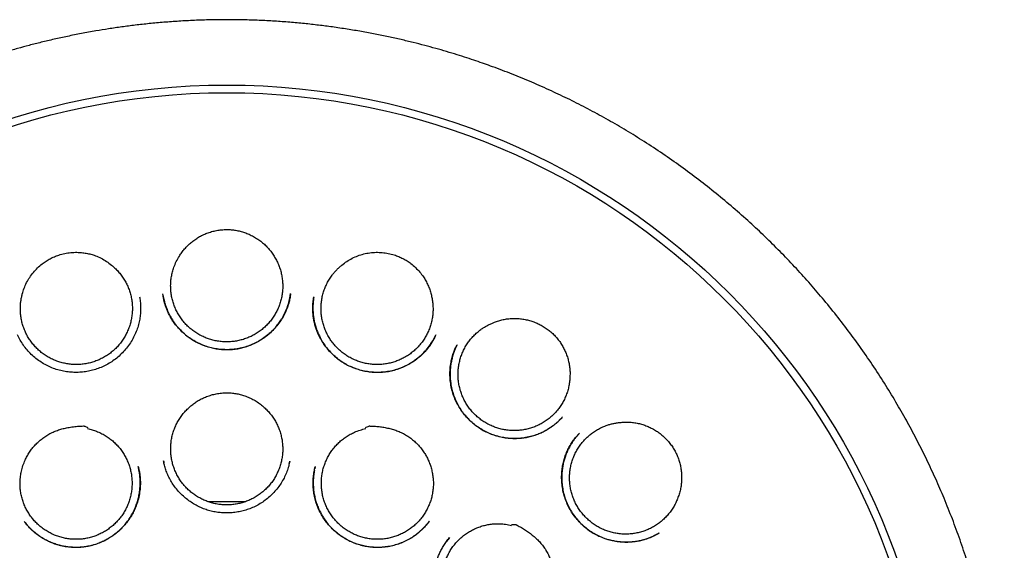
# Model space of a CAD drawing. Header units: millimetres. Extents: x 8 to 722, y 12 to 896.
# Tile 54 of 56: x 434 to 457, y 884 to 896. Entities that reach past the tile are written whole.
import ezdxf

# ---------------------------------------------------------------- set-up
doc = ezdxf.new("R2010")
doc.units = ezdxf.units.MM

msp = doc.modelspace()

# ---------------------------------------------------------------- linework, layer by layer
at = {"color": 7, "linetype": 'Continuous', "lineweight": 30}
for p, q in [((440.219, 889.447), (440.238, 889.554)), ((436.765, 889.474), (436.765, 889.469)), ((446.426, 886.649), (446.481, 886.706)), ((446.884, 886.344), (446.886, 886.346)), ((440.207, 885.64), (440.221, 885.701)), ((440.806, 885.578), (440.795, 885.528)), ((438.333, 884.773), (439.207, 884.773)), ((443.425, 884.315), (443.43, 884.322)), ((448.717, 884.053), (448.71, 884.05))]:
    msp.add_line(p, q, dxfattribs=at)
for radius in [16.35, 16.174]:
    msp.add_circle((438.769, 877.997), radius, dxfattribs=at)
for points, knots in [([(438.769, 895.85), (438.644, 895.849), (438.397, 895.847), (438.031, 895.835), (437.675, 895.816), (437.328, 895.791), (436.993, 895.76), (436.67, 895.725), (436.358, 895.685), (436.056, 895.641), (435.747, 895.59), (435.43, 895.533), (435.109, 895.468), (434.802, 895.401), (434.509, 895.332), (434.229, 895.261), (433.958, 895.187), (433.695, 895.112), (433.442, 895.035), (433.204, 894.959), (432.978, 894.883), (432.764, 894.808), (432.558, 894.734), (432.307, 894.639), (432.006, 894.52), (431.654, 894.371), (431.271, 894.2), (430.857, 894.002), (430.414, 893.774), (429.973, 893.532), (429.535, 893.276), (429.103, 893.007), (428.686, 892.73), (428.285, 892.447), (427.9, 892.16), (427.523, 891.863), (427.154, 891.557), (426.786, 891.234), (426.421, 890.895), (426.059, 890.539), (425.707, 890.173), (425.366, 889.796), (425.035, 889.409), (424.721, 889.02), (424.423, 888.629), (424.141, 888.238), (423.869, 887.84), (423.608, 887.434), (423.353, 887.013), (423.104, 886.577), (422.863, 886.126), (422.636, 885.668), (422.422, 885.205), (422.222, 884.736), (422.039, 884.271), (421.873, 883.812), (421.723, 883.358), (421.585, 882.9), (421.459, 882.439), (421.343, 881.965), (421.238, 881.478), (421.144, 880.977), (421.065, 880.472), (421, 879.965), (420.949, 879.456), (420.913, 878.955), (420.892, 878.465), (420.884, 877.984), (420.889, 877.505), (420.907, 877.026), (420.939, 876.537), (420.985, 876.039), (421.046, 875.533), (421.122, 875.029), (421.211, 874.527), (421.315, 874.027), (421.43, 873.54), (421.557, 873.066), (421.692, 872.605), (421.84, 872.148), (422, 871.696), (422.176, 871.24), (422.367, 870.779), (422.576, 870.316), (422.799, 869.858), (423.034, 869.406), (423.282, 868.961), (423.539, 868.529), (423.803, 868.111), (424.076, 867.705), (424.361, 867.303), (424.66, 866.906), (424.951, 866.539), (425.234, 866.201), (425.505, 865.891), (425.786, 865.585), (426.077, 865.283), (426.38, 864.983), (426.695, 864.685), (426.976, 864.433), (427.218, 864.223), (427.419, 864.054), (427.624, 863.887), (427.832, 863.722), (428.044, 863.559), (428.228, 863.422), (428.376, 863.314), (428.487, 863.234), (428.587, 863.163), (428.676, 863.1), (428.752, 863.047), (428.815, 863.004), (428.866, 862.969), (428.909, 862.939), (428.946, 862.915), (428.97, 862.898), (428.983, 862.89), (428.986, 862.888)], [0, 0, 0, 0, 0.008169, 0.01614, 0.023911, 0.031482, 0.038851, 0.045891, 0.052734, 0.05938, 0.065827, 0.073243, 0.080376, 0.087225, 0.09379, 0.100071, 0.106066, 0.112161, 0.117929, 0.123372, 0.12849, 0.133503, 0.138177, 0.142778, 0.151033, 0.159339, 0.16771, 0.178459, 0.189313, 0.200271, 0.21133, 0.222437, 0.233544, 0.244014, 0.25448, 0.26494, 0.275392, 0.285834, 0.296895, 0.307938, 0.31899, 0.330063, 0.341157, 0.352266, 0.362752, 0.373247, 0.38375, 0.394257, 0.404767, 0.415911, 0.42705, 0.43818, 0.449297, 0.460401, 0.471482, 0.481908, 0.49232, 0.502726, 0.513134, 0.523551, 0.534615, 0.545707, 0.556831, 0.567976, 0.579126, 0.590268, 0.600754, 0.61121, 0.621644, 0.632087, 0.642539, 0.653634, 0.664736, 0.675843, 0.686953, 0.698064, 0.709173, 0.719645, 0.730111, 0.74057, 0.751019, 0.761457, 0.772516, 0.783588, 0.794673, 0.80577, 0.816876, 0.827995, 0.838555, 0.849204, 0.85994, 0.870761, 0.881664, 0.890573, 0.899533, 0.908558, 0.917701, 0.926978, 0.936413, 0.945999, 0.951659, 0.957367, 0.96312, 0.968919, 0.97476, 0.9806, 0.98384, 0.986797, 0.98947, 0.991861, 0.993969, 0.995511, 0.996859, 0.998013, 0.998974, 0.999746, 1, 1, 1, 1]), ([(448.54, 862.881), (448.545, 862.884), (448.552, 862.889), (448.56, 862.897), (448.565, 862.902), (448.567, 862.903), (448.57, 862.906), (448.574, 862.908), (448.582, 862.913), (448.595, 862.922), (448.618, 862.937), (448.652, 862.96), (448.694, 862.988), (448.75, 863.026), (448.819, 863.073), (448.903, 863.131), (448.998, 863.198), (449.105, 863.274), (449.223, 863.359), (449.411, 863.497), (449.66, 863.686), (449.983, 863.941), (450.314, 864.216), (450.652, 864.511), (450.984, 864.816), (451.311, 865.132), (451.632, 865.458), (451.939, 865.787), (452.236, 866.121), (452.541, 866.482), (452.854, 866.874), (453.172, 867.295), (453.475, 867.723), (453.764, 868.155), (454.037, 868.591), (454.292, 869.024), (454.53, 869.454), (454.751, 869.881), (454.961, 870.314), (455.159, 870.752), (455.349, 871.204), (455.529, 871.671), (455.7, 872.154), (455.858, 872.641), (456.001, 873.134), (456.131, 873.63), (456.244, 874.118), (456.342, 874.6), (456.425, 875.073), (456.495, 875.547), (456.552, 876.023), (456.598, 876.51), (456.631, 877.008), (456.65, 877.517), (456.655, 878.028), (456.644, 878.54), (456.619, 879.052), (456.581, 879.553), (456.529, 880.044), (456.466, 880.522), (456.39, 880.997), (456.302, 881.469), (456.2, 881.947), (456.082, 882.431), (455.948, 882.922), (455.8, 883.409), (455.637, 883.893), (455.46, 884.374), (455.273, 884.841), (455.077, 885.294), (454.873, 885.732), (454.657, 886.164), (454.431, 886.589), (454.189, 887.015), (453.93, 887.443), (453.654, 887.871), (453.366, 888.29), (453.066, 888.702), (452.755, 889.104), (452.437, 889.491), (452.115, 889.862), (451.79, 890.218), (451.454, 890.565), (451.109, 890.903), (450.748, 891.239), (450.371, 891.57), (449.978, 891.896), (449.576, 892.211), (449.165, 892.514), (448.746, 892.805), (448.327, 893.078), (447.91, 893.334), (447.497, 893.573), (447.08, 893.799), (446.66, 894.013), (446.23, 894.217), (445.79, 894.413), (445.339, 894.598), (444.976, 894.736), (444.697, 894.836), (444.498, 894.905), (444.287, 894.975), (444.062, 895.046), (443.824, 895.118), (443.576, 895.19), (443.319, 895.259), (443.054, 895.327), (442.776, 895.393), (442.485, 895.458), (442.182, 895.52), (441.866, 895.578), (441.538, 895.633), (441.209, 895.682), (440.88, 895.724), (440.553, 895.761), (440.215, 895.791), (439.868, 895.817), (439.51, 895.835), (439.143, 895.847), (438.895, 895.849), (438.769, 895.85)], [0, 0, 0, 0, 0.0006822, 0.0011674, 0.0012428, 0.0013013, 0.0013454, 0.0014957, 0.001631, 0.0019109, 0.0025319, 0.0034423, 0.0045601, 0.0058852, 0.0077982, 0.0100246, 0.0125643, 0.0154173, 0.0185834, 0.0220625, 0.0305963, 0.0390269, 0.0489272, 0.058678, 0.0682778, 0.0783941, 0.0883407, 0.0981358, 0.1078257, 0.117455, 0.1290432, 0.1405374, 0.1519348, 0.1632328, 0.174429, 0.1855513, 0.1960309, 0.2065039, 0.2169686, 0.2274232, 0.2378694, 0.2489781, 0.260118, 0.2712769, 0.2824414, 0.2935977, 0.3047323, 0.3151999, 0.3256456, 0.3360784, 0.3465053, 0.3569337, 0.3680041, 0.379094, 0.3902122, 0.401355, 0.4125109, 0.4236694, 0.4341832, 0.4446813, 0.4551546, 0.4655948, 0.4760175, 0.4870712, 0.4981328, 0.5092116, 0.5203167, 0.5314578, 0.5426428, 0.5531837, 0.5636983, 0.5741908, 0.584665, 0.5951247, 0.6062067, 0.6172815, 0.6283536, 0.6394277, 0.6505089, 0.6616018, 0.6720759, 0.6825688, 0.6930844, 0.703607, 0.714115, 0.7252463, 0.7363659, 0.7474759, 0.758578, 0.7696744, 0.780767, 0.7912229, 0.8016237, 0.8119424, 0.8221806, 0.8323401, 0.8430309, 0.8536345, 0.8641453, 0.8684276, 0.8729932, 0.8778421, 0.8829742, 0.8883896, 0.8940881, 0.8997916, 0.9057529, 0.911972, 0.9184487, 0.925183, 0.9321747, 0.9394238, 0.9469301, 0.9538896, 0.9610564, 0.9684304, 0.9760117, 0.9838004, 0.9917964, 1, 1, 1, 1]), ([(437.681, 890.414), (437.699, 890.443), (437.736, 890.501), (437.801, 890.583), (437.873, 890.66), (437.952, 890.73), (438.035, 890.794), (438.123, 890.851), (438.216, 890.9), (438.316, 890.944), (438.422, 890.979), (438.535, 891.006), (438.651, 891.022), (438.73, 891.026), (438.769, 891.027)], [0, 0, 0, 0, 0.0789729, 0.158509, 0.2397822, 0.3216348, 0.4013953, 0.4811568, 0.5619676, 0.6438662, 0.7310756, 0.8190072, 0.9091704, 1, 1, 1, 1]), ([(438.769, 891.027), (438.804, 891.026), (438.873, 891.023), (438.976, 891.01), (439.079, 890.989), (439.182, 890.958), (439.285, 890.918), (439.386, 890.868), (439.483, 890.808), (439.573, 890.742), (439.656, 890.669), (439.73, 890.591), (439.799, 890.507), (439.838, 890.445), (439.858, 890.414)], [0, 0, 0, 0, 0.079373, 0.158721, 0.239028, 0.320387, 0.405586, 0.491429, 0.57929, 0.667844, 0.749344, 0.83142, 0.915372, 1, 1, 1, 1]), ([(434.069, 889.541), (434.082, 889.587), (434.108, 889.677), (434.166, 889.806), (434.236, 889.928), (434.321, 890.042), (434.416, 890.145), (434.515, 890.231), (434.613, 890.301), (434.707, 890.356), (434.806, 890.404), (434.919, 890.446), (435.044, 890.478), (435.183, 890.499), (435.313, 890.505), (435.432, 890.498), (435.54, 890.483), (435.646, 890.459), (435.761, 890.422), (435.881, 890.368), (436.006, 890.297), (436.081, 890.238), (436.119, 890.209)], [0, 0, 0, 0, 0.0548939, 0.1099723, 0.1648809, 0.2196963, 0.2746746, 0.3294883, 0.3719811, 0.4146379, 0.457292, 0.499781, 0.5542044, 0.6087925, 0.6632217, 0.7054869, 0.7479088, 0.7903221, 0.8325757, 0.8883171, 0.9442445, 1, 1, 1, 1]), ([(439.858, 890.414), (439.876, 890.384), (439.913, 890.323), (439.959, 890.225), (439.997, 890.123), (440.026, 890.018), (440.046, 889.912), (440.057, 889.804), (440.059, 889.696), (440.052, 889.587), (440.035, 889.481), (440.01, 889.376), (439.976, 889.272), (439.933, 889.172), (439.882, 889.077), (439.823, 888.986), (439.757, 888.9), (439.683, 888.82), (439.603, 888.747), (439.518, 888.681), (439.426, 888.621), (439.33, 888.57), (439.23, 888.527), (439.127, 888.493), (439.021, 888.467), (438.914, 888.45), (438.805, 888.443), (438.697, 888.444), (438.588, 888.455), (438.481, 888.475), (438.376, 888.503), (438.275, 888.541), (438.176, 888.586), (438.081, 888.64), (437.992, 888.702), (437.908, 888.77), (437.83, 888.846), (437.759, 888.929), (437.695, 889.016), (437.639, 889.108), (437.59, 889.206), (437.55, 889.307), (437.519, 889.41), (437.497, 889.516), (437.483, 889.624), (437.479, 889.732), (437.484, 889.84), (437.498, 889.947), (437.521, 890.053), (437.557, 890.169), (437.608, 890.291), (437.656, 890.373), (437.681, 890.414)], [0, 0, 0, 0, 0.019399, 0.038933, 0.058891, 0.078997, 0.098466, 0.118072, 0.137888, 0.157993, 0.177392, 0.196926, 0.216885, 0.23699, 0.256459, 0.276065, 0.295881, 0.315987, 0.335456, 0.355062, 0.374878, 0.394983, 0.414453, 0.434058, 0.453875, 0.47398, 0.493449, 0.513055, 0.532871, 0.552977, 0.572446, 0.592052, 0.611868, 0.631973, 0.651443, 0.671048, 0.690865, 0.71097, 0.730439, 0.750045, 0.769861, 0.789967, 0.809436, 0.829042, 0.848858, 0.868963, 0.888363, 0.907896, 0.927855, 0.94796, 0.973819, 1, 1, 1, 1]), ([(441.42, 890.209), (441.457, 890.238), (441.532, 890.296), (441.655, 890.367), (441.785, 890.425), (441.921, 890.468), (442.061, 890.494), (442.203, 890.505), (442.345, 890.5), (442.486, 890.48), (442.613, 890.448), (442.725, 890.407), (442.824, 890.36), (442.919, 890.306), (443.016, 890.237), (443.115, 890.152), (443.211, 890.05), (443.289, 889.947), (443.351, 889.845), (443.4, 889.747), (443.441, 889.646), (443.46, 889.576), (443.47, 889.541)], [0, 0, 0, 0, 0.055309, 0.110785, 0.16608, 0.221424, 0.276955, 0.332316, 0.387294, 0.442437, 0.497411, 0.53973, 0.582212, 0.624696, 0.667018, 0.721407, 0.775957, 0.830349, 0.872686, 0.915184, 0.957674, 1, 1, 1, 1]), ([(436.119, 890.209), (436.146, 890.186), (436.201, 890.14), (436.275, 890.063), (436.345, 889.978), (436.406, 889.889), (436.46, 889.794), (436.505, 889.697), (436.542, 889.594), (436.57, 889.49), (436.59, 889.383), (436.6, 889.276), (436.601, 889.167), (436.593, 889.059), (436.575, 888.952), (436.549, 888.847), (436.514, 888.744), (436.47, 888.644), (436.419, 888.549), (436.359, 888.459), (436.292, 888.373), (436.218, 888.293), (436.137, 888.22), (436.051, 888.155), (435.959, 888.096), (435.863, 888.045), (435.762, 888.003), (435.66, 887.969), (435.553, 887.944), (435.446, 887.928), (435.337, 887.921), (435.229, 887.923), (435.12, 887.935), (435.013, 887.955), (434.909, 887.984), (434.808, 888.022), (434.709, 888.068), (434.615, 888.123), (434.526, 888.185), (434.443, 888.254), (434.365, 888.33), (434.295, 888.413), (434.232, 888.501), (434.176, 888.594), (434.129, 888.691), (434.09, 888.793), (434.059, 888.896), (434.038, 889.002), (434.025, 889.11), (434.022, 889.21), (434.026, 889.301), (434.035, 889.381), (434.049, 889.462), (434.062, 889.515), (434.069, 889.541)], [0, 0, 0, 0, 0.019258, 0.03865, 0.058464, 0.078423, 0.097751, 0.117214, 0.136887, 0.156846, 0.176104, 0.195496, 0.215309, 0.235269, 0.254597, 0.27406, 0.293732, 0.313692, 0.33302, 0.352483, 0.372155, 0.392115, 0.411443, 0.430906, 0.450578, 0.470537, 0.489865, 0.509329, 0.529001, 0.54896, 0.568288, 0.587751, 0.607424, 0.627383, 0.646711, 0.666174, 0.685847, 0.705806, 0.725134, 0.744597, 0.76427, 0.784229, 0.803557, 0.82302, 0.842693, 0.862652, 0.88191, 0.901443, 0.921116, 0.941075, 0.955688, 0.97036, 0.98515, 1, 1, 1, 1]), ([(443.47, 889.541), (443.478, 889.507), (443.495, 889.438), (443.51, 889.331), (443.516, 889.222), (443.513, 889.113), (443.501, 889.006), (443.48, 888.9), (443.45, 888.796), (443.411, 888.694), (443.364, 888.597), (443.309, 888.505), (443.246, 888.416), (443.175, 888.333), (443.098, 888.257), (443.016, 888.187), (442.926, 888.125), (442.832, 888.07), (442.734, 888.023), (442.633, 887.985), (442.528, 887.956), (442.421, 887.935), (442.313, 887.923), (442.205, 887.921), (442.096, 887.928), (441.988, 887.943), (441.882, 887.968), (441.78, 888.002), (441.679, 888.044), (441.582, 888.094), (441.49, 888.153), (441.404, 888.218), (441.323, 888.291), (441.249, 888.37), (441.181, 888.456), (441.122, 888.546), (441.069, 888.641), (441.026, 888.741), (440.99, 888.843), (440.964, 888.948), (440.946, 889.055), (440.938, 889.164), (440.939, 889.272), (440.948, 889.379), (440.967, 889.486), (440.995, 889.591), (441.032, 889.693), (441.077, 889.791), (441.13, 889.886), (441.187, 889.968), (441.243, 890.039), (441.298, 890.099), (441.357, 890.156), (441.399, 890.191), (441.42, 890.209)], [0, 0, 0, 0, 0.019258, 0.03865, 0.058464, 0.078423, 0.097751, 0.117214, 0.136887, 0.156846, 0.176104, 0.195496, 0.215309, 0.235269, 0.254597, 0.27406, 0.293732, 0.313692, 0.33302, 0.352483, 0.372155, 0.392115, 0.411443, 0.430906, 0.450578, 0.470537, 0.489865, 0.509329, 0.529001, 0.54896, 0.568288, 0.587751, 0.607424, 0.627383, 0.646711, 0.666174, 0.685847, 0.705806, 0.725134, 0.744597, 0.76427, 0.784229, 0.803557, 0.82302, 0.842693, 0.862652, 0.88191, 0.901443, 0.921116, 0.941075, 0.955688, 0.97036, 0.98515, 1, 1, 1, 1]), ([(440.238, 889.551), (440.237, 889.544), (440.235, 889.53), (440.232, 889.5), (440.226, 889.461), (440.217, 889.414), (440.204, 889.359), (440.186, 889.298), (440.165, 889.235), (440.132, 889.152), (440.083, 889.048), (440.011, 888.928), (439.926, 888.813), (439.828, 888.703), (439.718, 888.602), (439.596, 888.512), (439.466, 888.434), (439.33, 888.371), (439.19, 888.322), (439.047, 888.288), (438.904, 888.268), (438.761, 888.262), (438.619, 888.27), (438.48, 888.29), (438.342, 888.324), (438.206, 888.372), (438.073, 888.434), (437.945, 888.51), (437.824, 888.6), (437.724, 888.691), (437.643, 888.779), (437.577, 888.859), (437.518, 888.944), (437.467, 889.03), (437.424, 889.114), (437.389, 889.193), (437.362, 889.267), (437.341, 889.336), (437.326, 889.394), (437.316, 889.442), (437.308, 889.482), (437.305, 889.52), (437.303, 889.54), (437.301, 889.551)], [0, 0, 0, 0, 0.005714, 0.013142, 0.022485, 0.033855, 0.04732, 0.062464, 0.077934, 0.093631, 0.12554, 0.158171, 0.191558, 0.225729, 0.26071, 0.296198, 0.331407, 0.366336, 0.400829, 0.434874, 0.468514, 0.501778, 0.534688, 0.567277, 0.600149, 0.63371, 0.667796, 0.702339, 0.737371, 0.772905, 0.796883, 0.821087, 0.84552, 0.869203, 0.891145, 0.911356, 0.929834, 0.946582, 0.961597, 0.971719, 0.980951, 0.990122, 1, 1, 1, 1]), ([(437.304, 889.521), (437.304, 889.521), (437.306, 889.507), (437.312, 889.476), (437.323, 889.425), (437.338, 889.366), (437.358, 889.297), (437.39, 889.206), (437.437, 889.098), (437.501, 888.979), (437.576, 888.867), (437.659, 888.764), (437.75, 888.67), (437.848, 888.585), (437.951, 888.509), (438.06, 888.445), (438.173, 888.39), (438.289, 888.345), (438.408, 888.31), (438.53, 888.285), (438.653, 888.27), (438.777, 888.265), (438.901, 888.27), (439.023, 888.286), (439.144, 888.312), (439.261, 888.348), (439.377, 888.395), (439.479, 888.446), (439.569, 888.5), (439.647, 888.553), (439.726, 888.615), (439.803, 888.684), (439.879, 888.762), (439.951, 888.85), (440.019, 888.946), (440.081, 889.052), (440.135, 889.166), (440.18, 889.288), (440.208, 889.383), (440.217, 889.437), (440.219, 889.447)], [0, 0, 0, 0, 0.000464, 0.010431, 0.022872, 0.037789, 0.055164, 0.075003, 0.108052, 0.141012, 0.173564, 0.205713, 0.237466, 0.268832, 0.299832, 0.330486, 0.360805, 0.390911, 0.421012, 0.451097, 0.481149, 0.51115, 0.541091, 0.570971, 0.600801, 0.630586, 0.660349, 0.691334, 0.713327, 0.736394, 0.760542, 0.785779, 0.812118, 0.839582, 0.868204, 0.897872, 0.928516, 0.960156, 0.992804, 1, 1, 1, 1]), ([(436.765, 889.479), (436.768, 889.463), (436.774, 889.429), (436.783, 889.371), (436.789, 889.307), (436.791, 889.236), (436.79, 889.162), (436.784, 889.071), (436.769, 888.963), (436.742, 888.838), (436.701, 888.709), (436.646, 888.579), (436.576, 888.452), (436.493, 888.33), (436.398, 888.218), (436.295, 888.117), (436.184, 888.027), (436.066, 887.949), (435.943, 887.883), (435.816, 887.83), (435.687, 887.79), (435.556, 887.761), (435.423, 887.745), (435.289, 887.74), (435.154, 887.748), (435.018, 887.767), (434.883, 887.8), (434.75, 887.846), (434.621, 887.905), (434.497, 887.977), (434.381, 888.06), (434.274, 888.154), (434.178, 888.257), (434.093, 888.368), (434.018, 888.485), (433.978, 888.567), (433.958, 888.608)], [0, 0, 0, 0, 0.012873, 0.02686, 0.042141, 0.058763, 0.076168, 0.094246, 0.122613, 0.152471, 0.183811, 0.21664, 0.250931, 0.285394, 0.319432, 0.353052, 0.386256, 0.419053, 0.451466, 0.483505, 0.514985, 0.545912, 0.576811, 0.608017, 0.639549, 0.671429, 0.703684, 0.736353, 0.769393, 0.802683, 0.836174, 0.869428, 0.902405, 0.935133, 0.967647, 1, 1, 1, 1]), ([(443.58, 888.608), (443.569, 888.584), (443.545, 888.533), (443.504, 888.457), (443.455, 888.379), (443.397, 888.3), (443.325, 888.217), (443.24, 888.131), (443.138, 888.046), (443.028, 887.968), (442.908, 887.9), (442.779, 887.842), (442.644, 887.796), (442.503, 887.764), (442.361, 887.745), (442.218, 887.74), (442.076, 887.748), (441.936, 887.77), (441.8, 887.804), (441.668, 887.851), (441.543, 887.91), (441.424, 887.979), (441.312, 888.06), (441.208, 888.15), (441.112, 888.25), (441.024, 888.36), (440.946, 888.48), (440.879, 888.607), (440.831, 888.727), (440.798, 888.836), (440.776, 888.931), (440.759, 889.032), (440.75, 889.133), (440.748, 889.233), (440.753, 889.324), (440.761, 889.405), (440.769, 889.456), (440.773, 889.479)], [0, 0, 0, 0, 0.019626, 0.04029, 0.062058, 0.084987, 0.108754, 0.138986, 0.169815, 0.201263, 0.233361, 0.266149, 0.299497, 0.333185, 0.366643, 0.399854, 0.432841, 0.465629, 0.498251, 0.530748, 0.56301, 0.594926, 0.626683, 0.658745, 0.691148, 0.723895, 0.756992, 0.790456, 0.824315, 0.847123, 0.870121, 0.892868, 0.918357, 0.941802, 0.96321, 0.982599, 1, 1, 1, 1]), ([(440.772, 889.471), (440.768, 889.45), (440.762, 889.408), (440.757, 889.344), (440.753, 889.27), (440.752, 889.182), (440.757, 889.083), (440.77, 888.984), (440.789, 888.887), (440.816, 888.785), (440.853, 888.682), (440.902, 888.57), (440.965, 888.455), (441.043, 888.34), (441.13, 888.234), (441.225, 888.137), (441.327, 888.05), (441.435, 887.974), (441.549, 887.909), (441.667, 887.855), (441.79, 887.811), (441.917, 887.778), (442.049, 887.755), (442.183, 887.744), (442.32, 887.745), (442.457, 887.759), (442.594, 887.786), (442.73, 887.827), (442.862, 887.882), (442.989, 887.95), (443.111, 888.03), (443.225, 888.122), (443.331, 888.226), (443.426, 888.341), (443.508, 888.463), (443.551, 888.55), (443.572, 888.592)], [0, 0, 0, 0, 0.015715, 0.030589, 0.04493, 0.067897, 0.093157, 0.11504, 0.138436, 0.163249, 0.189444, 0.216244, 0.249354, 0.282045, 0.314325, 0.3462, 0.377683, 0.408796, 0.439558, 0.469982, 0.500477, 0.531405, 0.562747, 0.594482, 0.626591, 0.659068, 0.691921, 0.725161, 0.758817, 0.792849, 0.827133, 0.861679, 0.89651, 0.931662, 0.967152, 1, 1, 1, 1]), ([(446.663, 887.643), (446.661, 887.608), (446.657, 887.537), (446.64, 887.43), (446.614, 887.324), (446.579, 887.221), (446.536, 887.122), (446.485, 887.027), (446.425, 886.936), (446.358, 886.851), (446.284, 886.772), (446.204, 886.7), (446.118, 886.633), (446.026, 886.575), (445.93, 886.525), (445.83, 886.483), (445.727, 886.449), (445.621, 886.425), (445.513, 886.409), (445.406, 886.403), (445.297, 886.405), (445.188, 886.417), (445.082, 886.438), (444.978, 886.467), (444.875, 886.506), (444.777, 886.553), (444.683, 886.608), (444.595, 886.67), (444.511, 886.74), (444.433, 886.817), (444.363, 886.899), (444.3, 886.987), (444.244, 887.081), (444.196, 887.179), (444.157, 887.28), (444.127, 887.384), (444.105, 887.49), (444.092, 887.599), (444.089, 887.707), (444.094, 887.815), (444.109, 887.922), (444.133, 888.028), (444.165, 888.132), (444.206, 888.231), (444.256, 888.328), (444.314, 888.42), (444.379, 888.506), (444.451, 888.587), (444.53, 888.662), (444.608, 888.724), (444.683, 888.775), (444.753, 888.816), (444.826, 888.854), (444.876, 888.874), (444.901, 888.885)], [0, 0, 0, 0, 0.019258, 0.03865, 0.058464, 0.078423, 0.097751, 0.117214, 0.136887, 0.156846, 0.176104, 0.195496, 0.215309, 0.235269, 0.254597, 0.27406, 0.293732, 0.313692, 0.33302, 0.352483, 0.372155, 0.392115, 0.411443, 0.430906, 0.450578, 0.470537, 0.489865, 0.509329, 0.529001, 0.54896, 0.568288, 0.587751, 0.607424, 0.627383, 0.646711, 0.666174, 0.685847, 0.705806, 0.725134, 0.744597, 0.76427, 0.784229, 0.803557, 0.82302, 0.842693, 0.862652, 0.88191, 0.901443, 0.921116, 0.941075, 0.955688, 0.97036, 0.98515, 1, 1, 1, 1]), ([(444.901, 888.885), (444.934, 888.898), (444.999, 888.923), (445.101, 888.951), (445.207, 888.972), (445.313, 888.983), (445.42, 888.985), (445.526, 888.978), (445.632, 888.961), (445.736, 888.936), (445.837, 888.903), (445.935, 888.862), (446.029, 888.813), (446.12, 888.755), (446.206, 888.69), (446.287, 888.617), (446.361, 888.537), (446.428, 888.452), (446.486, 888.362), (446.535, 888.27), (446.578, 888.174), (446.613, 888.073), (446.64, 887.97), (446.657, 887.863), (446.667, 887.754), (446.665, 887.68), (446.663, 887.643)], [0, 0, 0, 0, 0.040804, 0.081879, 0.123829, 0.16609, 0.206897, 0.248457, 0.290018, 0.332339, 0.372923, 0.414192, 0.455461, 0.497442, 0.539026, 0.581416, 0.623807, 0.667033, 0.707198, 0.748028, 0.788858, 0.83037, 0.871983, 0.913894, 0.956772, 1, 1, 1, 1]), ([(446.493, 886.718), (446.488, 886.713), (446.478, 886.701), (446.457, 886.678), (446.428, 886.647), (446.388, 886.608), (446.338, 886.563), (446.276, 886.514), (446.188, 886.452), (446.074, 886.384), (445.935, 886.321), (445.791, 886.273), (445.645, 886.241), (445.499, 886.223), (445.354, 886.22), (445.211, 886.23), (445.07, 886.254), (444.932, 886.291), (444.799, 886.341), (444.671, 886.405), (444.55, 886.48), (444.437, 886.566), (444.333, 886.662), (444.238, 886.767), (444.153, 886.88), (444.079, 887.002), (444.017, 887.131), (443.967, 887.267), (443.931, 887.41), (443.909, 887.558), (443.902, 887.709), (443.909, 887.862), (443.929, 887.988), (443.951, 888.085), (443.97, 888.15), (443.99, 888.206), (444.008, 888.254), (444.026, 888.294), (444.041, 888.326), (444.053, 888.351), (444.06, 888.364), (444.063, 888.369)], [0, 0, 0, 0, 0.005354, 0.012359, 0.023048, 0.036294, 0.052132, 0.070589, 0.09161, 0.127721, 0.163494, 0.198814, 0.233612, 0.267936, 0.30182, 0.335287, 0.368389, 0.401476, 0.434694, 0.467913, 0.501033, 0.534089, 0.567098, 0.600067, 0.633001, 0.666001, 0.699405, 0.733267, 0.767605, 0.802427, 0.83772, 0.873454, 0.909597, 0.927296, 0.943185, 0.957201, 0.969361, 0.979681, 0.98819, 0.994933, 1, 1, 1, 1]), ([(444.066, 888.375), (444.061, 888.365), (444.052, 888.346), (444.039, 888.314), (444.024, 888.28), (444.003, 888.229), (443.977, 888.156), (443.951, 888.065), (443.93, 887.968), (443.915, 887.867), (443.907, 887.758), (443.907, 887.644), (443.916, 887.52), (443.938, 887.389), (443.975, 887.254), (444.023, 887.125), (444.083, 887.003), (444.151, 886.889), (444.229, 886.782), (444.314, 886.685), (444.404, 886.596), (444.47, 886.544), (444.502, 886.519)], [0, 0, 0, 0, 0.016804, 0.033484, 0.050927, 0.069966, 0.113114, 0.163031, 0.207853, 0.257034, 0.310599, 0.366448, 0.42181, 0.490377, 0.557951, 0.624354, 0.68966, 0.753907, 0.817114, 0.879291, 0.940853, 1, 1, 1, 1]), ([(437.946, 886.972), (437.973, 886.993), (438.027, 887.037), (438.115, 887.094), (438.209, 887.145), (438.31, 887.189), (438.417, 887.225), (438.531, 887.252), (438.649, 887.27), (438.729, 887.272), (438.769, 887.274)], [0, 0, 0, 0, 0.1160424, 0.2329044, 0.3522704, 0.4724692, 0.6016106, 0.7317849, 0.865296, 1, 1, 1, 1]), ([(438.769, 887.274), (438.804, 887.273), (438.873, 887.271), (438.978, 887.257), (439.082, 887.235), (439.187, 887.204), (439.293, 887.162), (439.398, 887.109), (439.499, 887.047), (439.562, 886.997), (439.593, 886.972)], [0, 0, 0, 0, 0.116039, 0.232873, 0.352145, 0.472233, 0.601386, 0.731581, 0.865175, 1, 1, 1, 1]), ([(439.593, 886.972), (439.62, 886.948), (439.674, 886.901), (439.747, 886.822), (439.815, 886.737), (439.875, 886.646), (439.927, 886.55), (439.971, 886.452), (440.006, 886.348), (440.033, 886.243), (440.05, 886.136), (440.059, 886.028), (440.058, 885.919), (440.048, 885.811), (440.029, 885.704), (440.001, 885.6), (439.964, 885.497), (439.919, 885.398), (439.866, 885.303), (439.805, 885.214), (439.736, 885.129), (439.66, 885.051), (439.579, 884.98), (439.492, 884.915), (439.398, 884.858), (439.301, 884.809), (439.2, 884.769), (439.097, 884.737), (438.99, 884.714), (438.882, 884.7), (438.773, 884.695), (438.665, 884.699), (438.557, 884.712), (438.45, 884.735), (438.346, 884.766), (438.246, 884.806), (438.148, 884.854), (438.055, 884.91), (437.967, 884.974), (437.885, 885.045), (437.808, 885.123), (437.739, 885.207), (437.677, 885.296), (437.624, 885.39), (437.577, 885.489), (437.54, 885.591), (437.511, 885.696), (437.492, 885.802), (437.481, 885.91), (437.48, 886.019), (437.487, 886.127), (437.504, 886.234), (437.53, 886.34), (437.564, 886.443), (437.608, 886.543), (437.659, 886.638), (437.718, 886.73), (437.786, 886.816), (437.861, 886.898), (437.917, 886.947), (437.946, 886.972)], [0, 0, 0, 0, 0.01692, 0.033958, 0.051366, 0.068902, 0.085822, 0.103044, 0.120267, 0.137803, 0.154723, 0.171946, 0.189169, 0.206705, 0.223625, 0.240662, 0.25807, 0.275607, 0.292527, 0.309749, 0.326972, 0.344508, 0.361428, 0.378651, 0.395874, 0.41341, 0.43033, 0.447553, 0.464775, 0.482311, 0.499231, 0.516454, 0.533677, 0.551213, 0.568133, 0.585356, 0.602578, 0.620114, 0.637035, 0.654257, 0.67148, 0.689016, 0.705936, 0.723159, 0.740382, 0.757918, 0.774838, 0.79206, 0.809283, 0.826819, 0.843739, 0.860777, 0.878185, 0.895721, 0.912641, 0.929864, 0.947086, 0.964623, 0.982245, 1, 1, 1, 1]), ([(444.51, 886.513), (444.544, 886.489), (444.614, 886.44), (444.729, 886.377), (444.85, 886.324), (444.977, 886.282), (445.109, 886.25), (445.244, 886.23), (445.372, 886.223), (445.492, 886.227), (445.605, 886.238), (445.72, 886.259), (445.836, 886.291), (445.946, 886.331), (446.048, 886.377), (446.143, 886.429), (446.237, 886.489), (446.327, 886.558), (446.391, 886.611), (446.422, 886.644), (446.426, 886.649)], [0, 0, 0, 0, 0.060398, 0.123123, 0.186479, 0.250469, 0.315063, 0.380218, 0.44589, 0.49882, 0.552987, 0.608785, 0.666224, 0.725344, 0.775929, 0.827728, 0.88075, 0.935007, 0.990512, 1, 1, 1, 1]), ([(449.156, 884.888), (449.144, 884.854), (449.119, 884.788), (449.071, 884.691), (449.015, 884.598), (448.951, 884.509), (448.88, 884.427), (448.803, 884.352), (448.72, 884.283), (448.63, 884.221), (448.537, 884.167), (448.439, 884.121), (448.337, 884.084), (448.232, 884.055), (448.125, 884.035), (448.018, 884.025), (447.909, 884.023), (447.8, 884.031), (447.693, 884.048), (447.588, 884.073), (447.485, 884.108), (447.385, 884.151), (447.289, 884.202), (447.198, 884.261), (447.112, 884.328), (447.032, 884.402), (446.958, 884.482), (446.892, 884.567), (446.833, 884.659), (446.781, 884.755), (446.738, 884.855), (446.704, 884.958), (446.678, 885.064), (446.661, 885.171), (446.654, 885.28), (446.655, 885.387), (446.666, 885.496), (446.686, 885.603), (446.714, 885.708), (446.751, 885.809), (446.797, 885.908), (446.851, 886.002), (446.913, 886.091), (446.981, 886.174), (447.058, 886.252), (447.14, 886.323), (447.227, 886.386), (447.32, 886.442), (447.417, 886.49), (447.51, 886.526), (447.597, 886.553), (447.676, 886.572), (447.757, 886.586), (447.811, 886.591), (447.838, 886.594)], [0, 0, 0, 0, 0.019258, 0.03865, 0.058464, 0.078423, 0.097751, 0.117214, 0.136887, 0.156846, 0.176104, 0.195496, 0.215309, 0.235269, 0.254597, 0.27406, 0.293732, 0.313692, 0.33302, 0.352483, 0.372155, 0.392115, 0.411443, 0.430906, 0.450578, 0.470537, 0.489865, 0.509329, 0.529001, 0.54896, 0.568288, 0.587751, 0.607424, 0.627383, 0.646711, 0.666174, 0.685847, 0.705806, 0.725134, 0.744597, 0.76427, 0.784229, 0.803557, 0.82302, 0.842693, 0.862652, 0.88191, 0.901443, 0.921116, 0.941075, 0.955688, 0.97036, 0.98515, 1, 1, 1, 1]), ([(447.838, 886.594), (447.873, 886.596), (447.943, 886.601), (448.049, 886.598), (448.155, 886.587), (448.261, 886.566), (448.363, 886.536), (448.462, 886.498), (448.559, 886.451), (448.651, 886.397), (448.738, 886.335), (448.819, 886.267), (448.895, 886.192), (448.964, 886.111), (449.028, 886.023), (449.083, 885.93), (449.131, 885.831), (449.169, 885.73), (449.198, 885.627), (449.218, 885.525), (449.231, 885.42), (449.234, 885.314), (449.229, 885.207), (449.215, 885.1), (449.192, 884.992), (449.168, 884.923), (449.156, 884.888)], [0, 0, 0, 0, 0.040804, 0.081879, 0.123829, 0.16609, 0.206897, 0.248457, 0.290018, 0.332339, 0.372923, 0.414192, 0.455461, 0.497442, 0.539026, 0.581416, 0.623807, 0.667033, 0.707198, 0.748028, 0.788858, 0.83037, 0.871983, 0.913894, 0.956772, 1, 1, 1, 1]), ([(435.571, 886.451), (435.606, 886.443), (435.675, 886.426), (435.777, 886.391), (435.877, 886.347), (435.973, 886.294), (436.064, 886.234), (436.148, 886.167), (436.228, 886.093), (436.301, 886.012), (436.366, 885.925), (436.424, 885.834), (436.474, 885.737), (436.516, 885.637), (436.549, 885.533), (436.573, 885.428), (436.588, 885.32), (436.594, 885.211), (436.591, 885.103), (436.579, 884.996), (436.558, 884.889), (436.527, 884.784), (436.489, 884.682), (436.442, 884.585), (436.386, 884.491), (436.323, 884.402), (436.252, 884.319), (436.176, 884.243), (436.092, 884.173), (436.003, 884.11), (435.91, 884.055), (435.812, 884.008), (435.71, 883.969), (435.605, 883.939), (435.498, 883.918), (435.391, 883.906), (435.282, 883.904), (435.173, 883.91), (435.065, 883.925), (434.96, 883.95), (434.856, 883.983), (434.756, 884.025), (434.659, 884.075), (434.568, 884.133), (434.481, 884.199), (434.4, 884.272), (434.326, 884.351), (434.259, 884.436), (434.199, 884.527), (434.147, 884.622), (434.103, 884.721), (434.068, 884.823), (434.041, 884.929), (434.025, 885.028), (434.018, 885.118), (434.016, 885.199), (434.019, 885.28), (434.028, 885.37), (434.047, 885.478), (434.081, 885.601), (434.116, 885.684), (434.133, 885.726)], [0, 0, 0, 0, 0.016793, 0.033703, 0.050981, 0.068386, 0.085255, 0.102243, 0.119367, 0.136771, 0.153626, 0.170598, 0.187752, 0.205157, 0.221951, 0.238984, 0.256138, 0.273543, 0.290397, 0.307369, 0.324524, 0.341929, 0.358798, 0.375786, 0.39291, 0.410314, 0.427184, 0.444172, 0.461295, 0.4787, 0.49557, 0.512557, 0.529681, 0.547086, 0.563955, 0.580943, 0.598067, 0.615472, 0.632341, 0.649329, 0.666453, 0.683857, 0.700727, 0.717714, 0.734838, 0.752243, 0.769097, 0.786069, 0.803224, 0.820629, 0.837483, 0.854455, 0.87161, 0.889015, 0.901636, 0.914306, 0.927128, 0.940002, 0.957407, 0.978586, 1, 1, 1, 1]), ([(434.133, 885.726), (434.148, 885.757), (434.178, 885.82), (434.233, 885.91), (434.295, 885.996), (434.365, 886.076), (434.441, 886.151), (434.522, 886.219), (434.61, 886.281), (434.703, 886.336), (434.8, 886.382), (434.902, 886.42), (435.007, 886.45), (435.121, 886.475), (435.243, 886.493), (435.363, 886.509), (435.444, 886.504), (435.486, 886.513), (435.493, 886.51), (435.497, 886.508), (435.512, 886.502), (435.54, 886.489), (435.565, 886.478), (435.578, 886.472)], [0, 0, 0, 0, 0.059262, 0.118526, 0.179483, 0.240442, 0.300342, 0.360242, 0.421811, 0.483378, 0.544286, 0.605201, 0.667616, 0.730047, 0.804206, 0.878631, 0.935117, 0.94603, 0.9464, 0.947767, 0.953232, 0.975094, 1, 1, 1, 1]), ([(443.405, 885.726), (443.419, 885.693), (443.447, 885.627), (443.479, 885.524), (443.503, 885.417), (443.518, 885.309), (443.524, 885.201), (443.52, 885.093), (443.507, 884.985), (443.485, 884.878), (443.455, 884.774), (443.415, 884.673), (443.367, 884.575), (443.312, 884.482), (443.248, 884.394), (443.178, 884.312), (443.1, 884.236), (443.016, 884.166), (442.927, 884.104), (442.833, 884.05), (442.735, 884.004), (442.633, 883.966), (442.528, 883.937), (442.422, 883.917), (442.313, 883.906), (442.204, 883.904), (442.096, 883.911), (441.989, 883.927), (441.882, 883.953), (441.779, 883.987), (441.679, 884.03), (441.583, 884.08), (441.491, 884.139), (441.405, 884.206), (441.325, 884.279), (441.251, 884.359), (441.184, 884.445), (441.125, 884.536), (441.073, 884.632), (441.03, 884.731), (440.995, 884.834), (440.969, 884.94), (440.953, 885.047), (440.945, 885.155), (440.946, 885.264), (440.957, 885.372), (440.976, 885.479), (441.005, 885.583), (441.042, 885.686), (441.088, 885.784), (441.142, 885.878), (441.203, 885.967), (441.272, 886.052), (441.348, 886.13), (441.43, 886.201), (441.518, 886.264), (441.611, 886.321), (441.717, 886.373), (441.836, 886.419), (441.923, 886.44), (441.967, 886.451)], [0, 0, 0, 0, 0.016793, 0.033704, 0.050981, 0.068386, 0.085256, 0.102243, 0.119367, 0.136772, 0.153627, 0.170599, 0.187754, 0.205159, 0.221952, 0.238985, 0.25614, 0.273545, 0.290399, 0.307371, 0.324526, 0.341931, 0.3588, 0.375788, 0.392912, 0.410317, 0.427187, 0.444174, 0.461298, 0.478703, 0.495573, 0.512561, 0.529685, 0.54709, 0.563959, 0.580947, 0.598071, 0.615476, 0.632345, 0.649333, 0.666457, 0.683862, 0.700731, 0.717719, 0.734843, 0.752248, 0.769118, 0.786105, 0.803229, 0.820634, 0.837428, 0.854461, 0.871616, 0.88902, 0.905875, 0.922847, 0.940002, 0.957407, 0.978586, 1, 1, 1, 1]), ([(441.96, 886.472), (441.987, 886.484), (442.015, 886.497), (442.044, 886.509), (442.046, 886.51), (442.047, 886.511), (442.048, 886.51), (442.051, 886.511), (442.063, 886.51), (442.111, 886.51), (442.194, 886.504), (442.304, 886.493), (442.413, 886.476), (442.522, 886.452), (442.629, 886.422), (442.734, 886.384), (442.835, 886.336), (442.933, 886.279), (443.024, 886.214), (443.106, 886.143), (443.182, 886.067), (443.252, 885.985), (443.312, 885.899), (443.364, 885.813), (443.391, 885.755), (443.405, 885.726)], [0, 0, 0, 0, 0.050149, 0.052951, 0.053914, 0.053975, 0.05422, 0.0552, 0.059117, 0.074789, 0.137497, 0.200277, 0.263053, 0.326606, 0.390144, 0.453121, 0.516089, 0.581094, 0.646101, 0.706277, 0.766453, 0.82831, 0.890165, 0.944918, 1, 1, 1, 1]), ([(448.715, 884.05), (448.706, 884.045), (448.688, 884.034), (448.653, 884.013), (448.608, 883.988), (448.552, 883.961), (448.489, 883.935), (448.422, 883.911), (448.343, 883.888), (448.251, 883.866), (448.145, 883.849), (448.034, 883.839), (447.917, 883.837), (447.804, 883.845), (447.695, 883.861), (447.594, 883.882), (447.478, 883.916), (447.351, 883.965), (447.216, 884.034), (447.091, 884.115), (446.976, 884.207), (446.873, 884.308), (446.781, 884.416), (446.7, 884.53), (446.631, 884.652), (446.572, 884.78), (446.527, 884.916), (446.494, 885.057), (446.475, 885.203), (446.47, 885.351), (446.479, 885.491), (446.5, 885.621), (446.528, 885.737), (446.564, 885.847), (446.605, 885.947), (446.655, 886.044), (446.71, 886.136), (446.763, 886.209), (446.804, 886.261), (446.833, 886.294), (446.862, 886.323), (446.878, 886.34), (446.886, 886.348)], [0, 0, 0, 0, 0.0082285, 0.01753, 0.0303085, 0.0450339, 0.0611701, 0.0779061, 0.0952199, 0.1192106, 0.1442496, 0.1703489, 0.1975205, 0.2257783, 0.250085, 0.2743638, 0.2984661, 0.3343175, 0.3696511, 0.4043705, 0.4385167, 0.4721092, 0.5051564, 0.5376642, 0.5700628, 0.6028894, 0.6361701, 0.6699228, 0.7041524, 0.7388432, 0.7739671, 0.8023621, 0.8307874, 0.8577904, 0.8831142, 0.9067632, 0.9339852, 0.9586245, 0.9699603, 0.9804956, 0.9904206, 1, 1, 1, 1]), ([(446.878, 886.34), (446.872, 886.333), (446.86, 886.32), (446.843, 886.299), (446.826, 886.28), (446.809, 886.259), (446.784, 886.228), (446.751, 886.185), (446.711, 886.126), (446.669, 886.058), (446.627, 885.979), (446.586, 885.891), (446.551, 885.797), (446.522, 885.7), (446.5, 885.603), (446.482, 885.489), (446.473, 885.358), (446.476, 885.213), (446.494, 885.069), (446.525, 884.93), (446.569, 884.796), (446.626, 884.668), (446.694, 884.546), (446.773, 884.429), (446.864, 884.32), (446.966, 884.219), (447.077, 884.128), (447.198, 884.047), (447.328, 883.979), (447.464, 883.924), (447.605, 883.883), (447.747, 883.856), (447.888, 883.842), (448.026, 883.842), (448.162, 883.854), (448.284, 883.877), (448.393, 883.907), (448.486, 883.94), (448.572, 883.976), (448.649, 884.013), (448.695, 884.04), (448.718, 884.053)], [0, 0, 0, 0, 0.007273, 0.013372, 0.019122, 0.025553, 0.032694, 0.047147, 0.063864, 0.082814, 0.103962, 0.127275, 0.1512, 0.174916, 0.198433, 0.221759, 0.256401, 0.290663, 0.32459, 0.358161, 0.391181, 0.423894, 0.4568, 0.489926, 0.523276, 0.556855, 0.590679, 0.624779, 0.659175, 0.693882, 0.728427, 0.762366, 0.795674, 0.828329, 0.860327, 0.89168, 0.916305, 0.939914, 0.961706, 0.981723, 1, 1, 1, 1]), ([(437.315, 885.71), (437.318, 885.695), (437.322, 885.68), (437.326, 885.663), (437.327, 885.662)], [0, 0, 0, 0, 0.942367, 1, 1, 1, 1]), ([(440.222, 885.702), (440.213, 885.664), (440.196, 885.583), (440.155, 885.462), (440.104, 885.342), (440.04, 885.226), (439.966, 885.114), (439.881, 885.008), (439.786, 884.91), (439.682, 884.821), (439.571, 884.743), (439.454, 884.675), (439.334, 884.62), (439.21, 884.576), (439.086, 884.544), (438.961, 884.522), (438.836, 884.512), (438.713, 884.511), (438.592, 884.52), (438.472, 884.539), (438.352, 884.568), (438.234, 884.608), (438.119, 884.659), (438.007, 884.72), (437.899, 884.791), (437.796, 884.873), (437.7, 884.963), (437.611, 885.063), (437.533, 885.169), (437.466, 885.278), (437.413, 885.389), (437.37, 885.498), (437.338, 885.605), (437.323, 885.676), (437.316, 885.711)], [0, 0, 0, 0, 0.029481, 0.061382, 0.093558, 0.126047, 0.158882, 0.192085, 0.225675, 0.259231, 0.292441, 0.325345, 0.357794, 0.389721, 0.421158, 0.452122, 0.482621, 0.512659, 0.542248, 0.571879, 0.601881, 0.632273, 0.663066, 0.694269, 0.725876, 0.757871, 0.790235, 0.822944, 0.855546, 0.88692, 0.917028, 0.945891, 0.97354, 1, 1, 1, 1]), ([(434.108, 884.322), (434.117, 884.311), (434.136, 884.286), (434.17, 884.247), (434.211, 884.201), (434.258, 884.152), (434.31, 884.102), (434.378, 884.044), (434.463, 883.98), (434.569, 883.913), (434.686, 883.853), (434.813, 883.802), (434.95, 883.762), (435.091, 883.736), (435.234, 883.723), (435.376, 883.724), (435.515, 883.737), (435.65, 883.763), (435.781, 883.801), (435.905, 883.85), (436.022, 883.909), (436.133, 883.978), (436.237, 884.056), (436.335, 884.144), (436.426, 884.241), (436.51, 884.348), (436.585, 884.464), (436.645, 884.581), (436.692, 884.695), (436.727, 884.805), (436.753, 884.918), (436.771, 885.031), (436.78, 885.15), (436.78, 885.269), (436.77, 885.385), (436.755, 885.487), (436.739, 885.55), (436.732, 885.578)], [0, 0, 0, 0, 0.010676, 0.023413, 0.038357, 0.055401, 0.073312, 0.09188, 0.120962, 0.151526, 0.183584, 0.217161, 0.252263, 0.287761, 0.322831, 0.357449, 0.391589, 0.425229, 0.458361, 0.490993, 0.523143, 0.554832, 0.586406, 0.618504, 0.651146, 0.68434, 0.7181, 0.752455, 0.780391, 0.808584, 0.837023, 0.865615, 0.892817, 0.924212, 0.952749, 0.978453, 1, 1, 1, 1]), ([(436.732, 885.581), (436.739, 885.555), (436.753, 885.499), (436.77, 885.41), (436.781, 885.312), (436.786, 885.194), (436.779, 885.059), (436.757, 884.91), (436.722, 884.773), (436.679, 884.65), (436.63, 884.541), (436.571, 884.434), (436.503, 884.332), (436.425, 884.235), (436.34, 884.144), (436.249, 884.062), (436.152, 883.988), (436.05, 883.922), (435.943, 883.864), (435.834, 883.816), (435.721, 883.778), (435.607, 883.749), (435.49, 883.73), (435.371, 883.719), (435.26, 883.719), (435.157, 883.725), (435.065, 883.737), (434.97, 883.755), (434.872, 883.781), (434.772, 883.815), (434.672, 883.857), (434.571, 883.909), (434.471, 883.971), (434.374, 884.042), (434.281, 884.124), (434.193, 884.214), (434.142, 884.279), (434.117, 884.311)], [0, 0, 0, 0, 0.0209, 0.043456, 0.067757, 0.093844, 0.129888, 0.166717, 0.204335, 0.233083, 0.262301, 0.292005, 0.322201, 0.352586, 0.38281, 0.41286, 0.442717, 0.472365, 0.501793, 0.530998, 0.559988, 0.588773, 0.617372, 0.646142, 0.67687, 0.698591, 0.721298, 0.744997, 0.769692, 0.795394, 0.822122, 0.849887, 0.878548, 0.908093, 0.938544, 0.969924, 1, 1, 1, 1]), ([(443.428, 884.319), (443.404, 884.288), (443.356, 884.226), (443.273, 884.138), (443.181, 884.055), (443.079, 883.977), (442.967, 883.906), (442.844, 883.844), (442.714, 883.794), (442.581, 883.756), (442.446, 883.731), (442.311, 883.719), (442.178, 883.719), (442.048, 883.729), (441.921, 883.751), (441.799, 883.783), (441.682, 883.826), (441.57, 883.877), (441.464, 883.937), (441.363, 884.005), (441.266, 884.082), (441.175, 884.167), (441.091, 884.26), (441.014, 884.361), (440.946, 884.469), (440.887, 884.584), (440.838, 884.705), (440.8, 884.83), (440.774, 884.958), (440.758, 885.086), (440.754, 885.213), (440.761, 885.339), (440.777, 885.459), (440.796, 885.537), (440.805, 885.574)], [0, 0, 0, 0, 0.028643, 0.058208, 0.088725, 0.12023, 0.152768, 0.186334, 0.220634, 0.254634, 0.288088, 0.321007, 0.353399, 0.385269, 0.416628, 0.447495, 0.47789, 0.507823, 0.537371, 0.56712, 0.597186, 0.62755, 0.658196, 0.68911, 0.72029, 0.751747, 0.783488, 0.815535, 0.847514, 0.879115, 0.910347, 0.941218, 0.97175, 1, 1, 1, 1]), ([(440.786, 885.489), (440.78, 885.456), (440.768, 885.384), (440.759, 885.269), (440.759, 885.15), (440.768, 885.031), (440.785, 884.918), (440.812, 884.805), (440.847, 884.695), (440.894, 884.581), (440.954, 884.464), (441.029, 884.348), (441.112, 884.241), (441.204, 884.144), (441.301, 884.056), (441.406, 883.978), (441.516, 883.909), (441.634, 883.85), (441.758, 883.801), (441.888, 883.763), (442.024, 883.737), (442.163, 883.724), (442.304, 883.723), (442.447, 883.736), (442.589, 883.762), (442.725, 883.802), (442.853, 883.853), (442.969, 883.913), (443.075, 883.98), (443.16, 884.044), (443.228, 884.102), (443.281, 884.152), (443.328, 884.201), (443.366, 884.243), (443.388, 884.269), (443.396, 884.279)], [0, 0, 0, 0, 0.025755, 0.055362, 0.087933, 0.116155, 0.145818, 0.175322, 0.204572, 0.233554, 0.269197, 0.304223, 0.33866, 0.372526, 0.405826, 0.438583, 0.47146, 0.504814, 0.53867, 0.573043, 0.607943, 0.643363, 0.679278, 0.715662, 0.75249, 0.788908, 0.823743, 0.857003, 0.888712, 0.918883, 0.938147, 0.956729, 0.974412, 0.989916, 1, 1, 1, 1]), ([(446.299, 882.949), (446.298, 882.913), (446.295, 882.842), (446.279, 882.735), (446.254, 882.628), (446.22, 882.525), (446.178, 882.425), (446.128, 882.329), (446.07, 882.237), (446.004, 882.15), (445.931, 882.07), (445.852, 881.996), (445.766, 881.929), (445.675, 881.869), (445.58, 881.817), (445.481, 881.774), (445.378, 881.739), (445.272, 881.713), (445.165, 881.695), (445.057, 881.687), (444.948, 881.688), (444.84, 881.699), (444.733, 881.718), (444.628, 881.746), (444.526, 881.783), (444.427, 881.829), (444.332, 881.882), (444.243, 881.943), (444.158, 882.012), (444.08, 882.088), (444.008, 882.17), (443.944, 882.257), (443.887, 882.35), (443.838, 882.447), (443.797, 882.548), (443.766, 882.652), (443.742, 882.758), (443.728, 882.866), (443.724, 882.975), (443.728, 883.083), (443.741, 883.191), (443.764, 883.298), (443.795, 883.402), (443.835, 883.502), (443.883, 883.6), (443.94, 883.693), (444.004, 883.781), (444.075, 883.862), (444.153, 883.938), (444.237, 884.007), (444.326, 884.069), (444.42, 884.122), (444.519, 884.168), (444.621, 884.205), (444.726, 884.234), (444.832, 884.253), (444.941, 884.263), (445.059, 884.265), (445.186, 884.255), (445.274, 884.236), (445.319, 884.226)], [0, 0, 0, 0, 0.016793, 0.033704, 0.050981, 0.068386, 0.085256, 0.102243, 0.119367, 0.136772, 0.153627, 0.170599, 0.187754, 0.205159, 0.221952, 0.238985, 0.25614, 0.273545, 0.290399, 0.307371, 0.324526, 0.341931, 0.3588, 0.375788, 0.392912, 0.410317, 0.427187, 0.444174, 0.461298, 0.478703, 0.495573, 0.512561, 0.529685, 0.54709, 0.563959, 0.580947, 0.598071, 0.615476, 0.632345, 0.649333, 0.666457, 0.683862, 0.700731, 0.717719, 0.734843, 0.752248, 0.769118, 0.786105, 0.803229, 0.820634, 0.837428, 0.854461, 0.871616, 0.88902, 0.905875, 0.922847, 0.940002, 0.957407, 0.978586, 1, 1, 1, 1]), ([(445.321, 884.248), (445.351, 884.247), (445.382, 884.247), (445.413, 884.245), (445.416, 884.245), (445.416, 884.245), (445.417, 884.245), (445.42, 884.244), (445.43, 884.238), (445.474, 884.217), (445.546, 884.176), (445.64, 884.118), (445.731, 884.055), (445.819, 883.987), (445.903, 883.913), (445.98, 883.833), (446.051, 883.746), (446.114, 883.652), (446.167, 883.554), (446.211, 883.454), (446.246, 883.353), (446.273, 883.249), (446.291, 883.146), (446.3, 883.045), (446.3, 882.981), (446.299, 882.949)], [0, 0, 0, 0, 0.050149, 0.052951, 0.053914, 0.053975, 0.05422, 0.0552, 0.059117, 0.074789, 0.137497, 0.200277, 0.263053, 0.326606, 0.390144, 0.453121, 0.516089, 0.581094, 0.646101, 0.706277, 0.766453, 0.82831, 0.890165, 0.944918, 1, 1, 1, 1]), ([(445.694, 881.663), (445.664, 881.648), (445.601, 881.617), (445.501, 881.58), (445.398, 881.549), (445.295, 881.526), (445.194, 881.51), (445.079, 881.501), (444.953, 881.5), (444.816, 881.512), (444.688, 881.536), (444.568, 881.568), (444.457, 881.609), (444.355, 881.656), (444.26, 881.709), (444.161, 881.775), (444.057, 881.855), (443.953, 881.953), (443.858, 882.06), (443.774, 882.176), (443.702, 882.299), (443.648, 882.418), (443.608, 882.53), (443.579, 882.634), (443.556, 882.744), (443.542, 882.861), (443.537, 882.985), (443.542, 883.115), (443.561, 883.251), (443.589, 883.375), (443.625, 883.485), (443.663, 883.579), (443.709, 883.673), (443.762, 883.766), (443.824, 883.857), (443.87, 883.915), (443.894, 883.944)], [0, 0, 0, 0, 0.024518, 0.051877, 0.078477, 0.104337, 0.129466, 0.153871, 0.18912, 0.222757, 0.254795, 0.285255, 0.31415, 0.341483, 0.367745, 0.393993, 0.429006, 0.464018, 0.499003, 0.533945, 0.568845, 0.603718, 0.62987, 0.656068, 0.683364, 0.712233, 0.742681, 0.774718, 0.808365, 0.843662, 0.86813, 0.89323, 0.918956, 0.94532, 0.972333, 1, 1, 1, 1]), ([(443.894, 883.944), (443.871, 883.917), (443.847, 883.889), (443.826, 883.858), (443.825, 883.856)], [0, 0, 0, 0, 0.940813, 1, 1, 1, 1])]:
    msp.add_open_spline(points, degree=3, knots=knots, dxfattribs=at)

doc.saveas('drawing.dxf')
